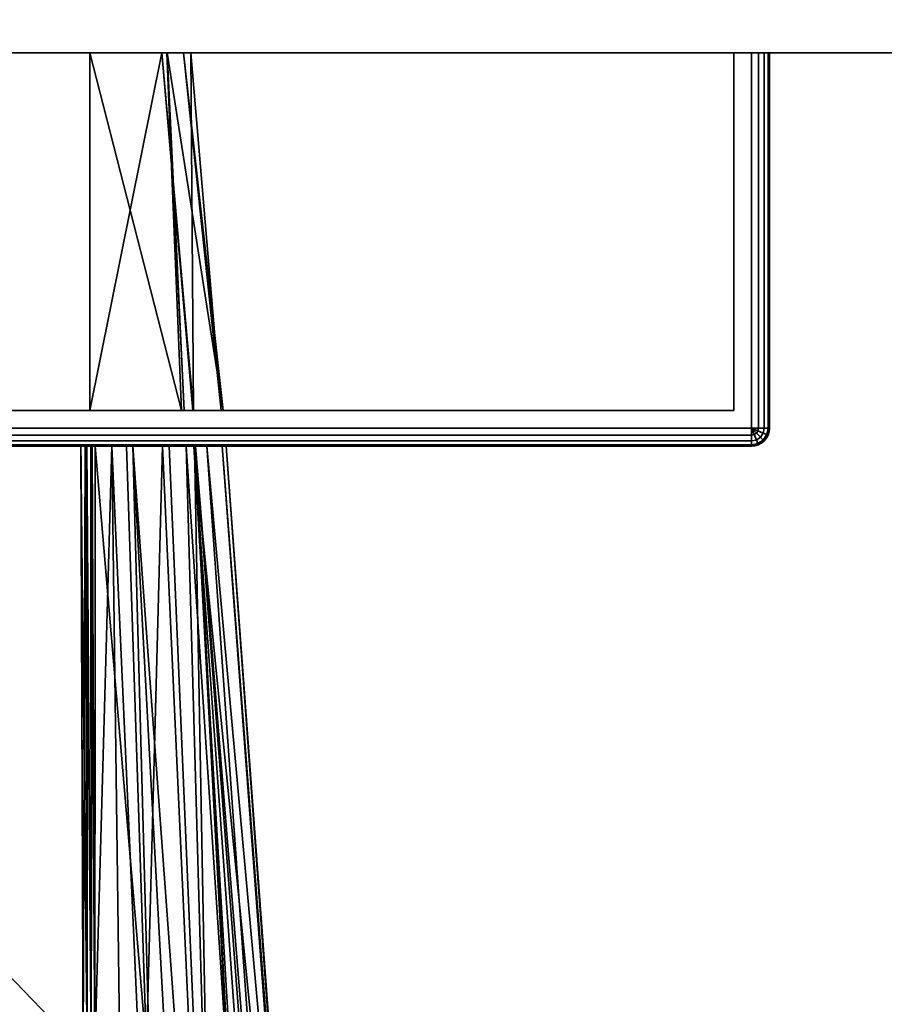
# Model space of a CAD drawing. Header units: millimetres. Extents: x -322 to 8072, y -96 to 57.
# Tile 43 of 256: x 1201 to 1225, y -66 to -38. Entities that reach past the tile are written whole.
import ezdxf

# ---------------------------------------------------------------- set-up
doc = ezdxf.new("R2010")
doc.units = ezdxf.units.MM
doc.layers.add('151', color=7, linetype='Continuous', true_color=0xffffff)

# ---------------------------------------------------------------- blocks, each defined once
blk = doc.blocks.new('UG_SURFACE_012')
at = {"layer": '151', "color": 252, "linetype": 'Continuous', "lineweight": 35}
for points in [[(1128, -26, 2030), (1128, -39.3, 2030), (1872, -39.3, 2030), (1872, -26, 2030)], [(1128, -37.3), (1872, -37.3), (1872, -39.3, 2), (1128, -39.3, 2)], [(1128, -39.3, 2030), (1128, -39.3, 2), (1258, -39.3, 445), (1258, -39.3, 1900)], [(1500, -39.3, 445), (1258, -39.3, 445), (1128, -39.3, 2), (1872, -39.3, 2)], [(1258, -39.3, 1900), (1742, -39.3, 1900), (1872, -39.3, 2030), (1128, -39.3, 2030)]]:
    blk.add_3dface(points, dxfattribs=at)
blk = doc.blocks.new('UG_SURFACE_027')
at = {"layer": '151', "color": 251, "linetype": 'Continuous', "lineweight": 35}
for points in [[(1170.538, -39.3, 999.809), (1170.538, -49.8, 999.809), (1170.5, -49.8, 1000), (1170.5, -39.3, 1000)], [(1170.5, -49.8, 1050), (1170.5, -39.3, 1050), (1170.5, -39.3, 1000), (1170.5, -49.8, 1000)], [(1170.5, -39.3, 1050), (1170.5, -49.8, 1050), (1170.538, -49.8, 1050.191), (1170.538, -39.3, 1050.191)], [(1171.5, -39.3, 1000.5), (1170.646, -39.3, 999.646), (1170.538, -39.3, 999.809), (1170.5, -39.3, 1000)], [(1170.5, -39.3, 1000), (1170.5, -39.3, 1050), (1171.5, -39.3, 1049.5), (1171.5, -39.3, 1000.5)], [(1170.5, -39.3, 1050), (1170.538, -39.3, 1050.191), (1170.646, -39.3, 1050.354), (1171.5, -39.3, 1049.5)], [(1170.646, -39.3, 999.646), (1170.646, -49.8, 999.646), (1170.538, -49.8, 999.809), (1170.538, -39.3, 999.809)], [(1170.538, -39.3, 1050.191), (1170.538, -49.8, 1050.191), (1170.646, -49.8, 1050.354), (1170.646, -39.3, 1050.354)], [(1170.809, -39.3, 999.538), (1170.809, -49.8, 999.538), (1170.646, -49.8, 999.646), (1170.646, -39.3, 999.646)], [(1170.646, -39.3, 1050.354), (1170.646, -49.8, 1050.354), (1170.809, -49.8, 1050.462), (1170.809, -39.3, 1050.462)], [(1171, -39.3, 999.5), (1170.809, -39.3, 999.538), (1170.646, -39.3, 999.646), (1171.5, -39.3, 1000.5)], [(1171.5, -39.3, 1049.5), (1170.646, -39.3, 1050.354), (1170.809, -39.3, 1050.462), (1171, -39.3, 1050.5)], [(1171, -39.3, 999.5), (1171, -49.8, 999.5), (1170.809, -49.8, 999.538), (1170.809, -39.3, 999.538)], [(1170.809, -39.3, 1050.462), (1170.809, -49.8, 1050.462), (1171, -49.8, 1050.5), (1171, -39.3, 1050.5)], [(1221, -39.3, 999.5), (1221, -49.8, 999.5), (1171, -49.8, 999.5), (1171, -39.3, 999.5)], [(1221, -49.8, 1050.5), (1221, -39.3, 1050.5), (1171, -39.3, 1050.5), (1171, -49.8, 1050.5)], [(1171.5, -39.3, 1000.5), (1220.5, -39.3, 1000.5), (1221, -39.3, 999.5), (1171, -39.3, 999.5)], [(1220.5, -39.3, 1049.5), (1171.5, -39.3, 1049.5), (1171, -39.3, 1050.5), (1221, -39.3, 1050.5)], [(1171.5, -39.3, 1049.5), (1171.5, -49.3, 1049.5), (1171.5, -49.3, 1000.5), (1171.5, -39.3, 1000.5)], [(1220.5, -39.3, 1049.5), (1220.5, -49.3, 1049.5), (1171.5, -49.3, 1049.5), (1171.5, -39.3, 1049.5)], [(1171.5, -39.3, 1000.5), (1171.5, -49.3, 1000.5), (1220.5, -49.3, 1000.5), (1220.5, -39.3, 1000.5)], [(1220.5, -39.3, 1049.5), (1221.354, -39.3, 1050.354), (1221.462, -39.3, 1050.191), (1221.5, -39.3, 1050)], [(1221.5, -39.3, 1050), (1221.5, -39.3, 1000), (1220.5, -39.3, 1000.5), (1220.5, -39.3, 1049.5)], [(1220.5, -39.3, 1000.5), (1221.354, -39.3, 999.646), (1221.191, -39.3, 999.538), (1221, -39.3, 999.5)], [(1221, -39.3, 1050.5), (1221.191, -39.3, 1050.462), (1221.354, -39.3, 1050.354), (1220.5, -39.3, 1049.5)], [(1221.5, -39.3, 1000), (1221.462, -39.3, 999.809), (1221.354, -39.3, 999.646), (1220.5, -39.3, 1000.5)], [(1220.5, -39.3, 1000.5), (1220.5, -49.3, 1000.5), (1220.5, -49.3, 1049.5), (1220.5, -39.3, 1049.5)], [(1221.191, -39.3, 999.538), (1221.191, -49.8, 999.538), (1221, -49.8, 999.5), (1221, -39.3, 999.5)], [(1221, -39.3, 1050.5), (1221, -49.8, 1050.5), (1221.191, -49.8, 1050.462), (1221.191, -39.3, 1050.462)], [(1221.354, -39.3, 999.646), (1221.354, -49.8, 999.646), (1221.191, -49.8, 999.538), (1221.191, -39.3, 999.538)], [(1221.191, -39.3, 1050.462), (1221.191, -49.8, 1050.462), (1221.354, -49.8, 1050.354), (1221.354, -39.3, 1050.354)], [(1221.462, -39.3, 999.809), (1221.462, -49.8, 999.809), (1221.354, -49.8, 999.646), (1221.354, -39.3, 999.646)], [(1221.354, -39.3, 1050.354), (1221.354, -49.8, 1050.354), (1221.462, -49.8, 1050.191), (1221.462, -39.3, 1050.191)], [(1221.5, -39.3, 1000), (1221.5, -49.8, 1000), (1221.462, -49.8, 999.809), (1221.462, -39.3, 999.809)], [(1221.462, -39.3, 1050.191), (1221.462, -49.8, 1050.191), (1221.5, -49.8, 1050), (1221.5, -39.3, 1050)], [(1221.5, -39.3, 1050), (1221.5, -49.8, 1050), (1221.5, -49.8, 1000), (1221.5, -39.3, 1000)], [(1171.5, -49.3, 1000.5), (1171.5, -49.3, 1049.5), (1192, -49.3, 1032), (1192, -49.3, 1018)], [(1220.5, -49.3, 1000.5), (1171.5, -49.3, 1000.5), (1196, -49.3, 1014), (1197.531, -49.3, 1014.305)], [(1171.5, -49.3, 1000.5), (1193.172, -49.3, 1015.172), (1194.469, -49.3, 1014.305)], [(1171.5, -49.3, 1049.5), (1192.304, -49.3, 1033.531), (1192, -49.3, 1032)], [(1194.469, -49.3, 1014.305), (1196, -49.3, 1014), (1171.5, -49.3, 1000.5)], [(1192, -49.3, 1018), (1192.304, -49.3, 1016.469), (1171.5, -49.3, 1000.5)], [(1171.5, -49.3, 1049.5), (1193.172, -49.3, 1034.828), (1192.304, -49.3, 1033.531)], [(1192.304, -49.3, 1016.469), (1193.172, -49.3, 1015.172), (1171.5, -49.3, 1000.5)], [(1171.5, -49.3, 1049.5), (1196, -49.3, 1036), (1194.469, -49.3, 1035.696)], [(1194.469, -49.3, 1035.696), (1193.172, -49.3, 1034.828), (1171.5, -49.3, 1049.5)], [(1197.531, -49.3, 1035.696), (1196, -49.3, 1036), (1171.5, -49.3, 1049.5), (1220.5, -49.3, 1049.5)], [(1192, -49.3, 1018), (1192, -50.3, 1018), (1192.304, -50.3, 1016.469), (1192.304, -49.3, 1016.469)], [(1192.304, -49.3, 1033.531), (1192.304, -50.3, 1033.531), (1192, -50.3, 1032), (1192, -49.3, 1032)], [(1192, -49.3, 1032), (1192, -50.3, 1032), (1192, -50.3, 1018), (1192, -49.3, 1018)], [(1192.304, -49.3, 1016.469), (1192.304, -50.3, 1016.469), (1193.172, -50.3, 1015.172), (1193.172, -49.3, 1015.172)], [(1193.172, -49.3, 1034.828), (1193.172, -50.3, 1034.828), (1192.304, -50.3, 1033.531), (1192.304, -49.3, 1033.531)], [(1193.172, -49.3, 1015.172), (1193.172, -50.3, 1015.172), (1194.469, -50.3, 1014.305), (1194.469, -49.3, 1014.305)], [(1194.469, -49.3, 1035.696), (1194.469, -50.3, 1035.696), (1193.172, -50.3, 1034.828), (1193.172, -49.3, 1034.828)], [(1194.469, -49.3, 1014.305), (1194.469, -50.3, 1014.305), (1196, -50.3, 1014), (1196, -49.3, 1014)], [(1196, -49.3, 1036), (1196, -50.3, 1036), (1194.469, -50.3, 1035.696), (1194.469, -49.3, 1035.696)], [(1196, -49.3, 1014), (1196, -50.3, 1014), (1197.531, -50.3, 1014.305), (1197.531, -49.3, 1014.305)], [(1197.531, -49.3, 1035.696), (1197.531, -50.3, 1035.696), (1196, -50.3, 1036), (1196, -49.3, 1036)], [(1220.5, -49.3, 1049.5), (1198.828, -49.3, 1034.828), (1197.531, -49.3, 1035.696)], [(1197.531, -49.3, 1014.305), (1198.828, -49.3, 1015.172), (1220.5, -49.3, 1000.5)], [(1197.531, -49.3, 1014.305), (1197.531, -50.3, 1014.305), (1198.828, -50.3, 1015.172), (1198.828, -49.3, 1015.172)], [(1198.828, -49.3, 1034.828), (1198.828, -50.3, 1034.828), (1197.531, -50.3, 1035.696), (1197.531, -49.3, 1035.696)], [(1220.5, -49.3, 1000.5), (1198.828, -49.3, 1015.172), (1199.695, -49.3, 1016.469)], [(1199.695, -49.3, 1033.531), (1198.828, -49.3, 1034.828), (1220.5, -49.3, 1049.5)], [(1198.828, -49.3, 1015.172), (1198.828, -50.3, 1015.172), (1199.695, -50.3, 1016.469), (1199.695, -49.3, 1016.469)], [(1199.695, -49.3, 1033.531), (1199.695, -50.3, 1033.531), (1198.828, -50.3, 1034.828), (1198.828, -49.3, 1034.828)], [(1220.5, -49.3, 1000.5), (1199.695, -49.3, 1016.469), (1200, -49.3, 1018)], [(1200, -49.3, 1032), (1199.695, -49.3, 1033.531), (1220.5, -49.3, 1049.5)], [(1199.695, -49.3, 1016.469), (1199.695, -50.3, 1016.469), (1200, -50.3, 1018), (1200, -49.3, 1018)], [(1200, -49.3, 1032), (1200, -50.3, 1032), (1199.695, -50.3, 1033.531), (1199.695, -49.3, 1033.531)], [(1220.5, -49.3, 1049.5), (1220.5, -49.3, 1000.5), (1200, -49.3, 1018), (1200, -49.3, 1032)], [(1200, -49.3, 1018), (1200, -50.3, 1018), (1200, -50.3, 1032), (1200, -49.3, 1032)], [(1170.538, -49.991, 1000), (1170.5, -49.8, 1000), (1170.538, -49.8, 999.809), (1170.573, -49.977, 999.809)], [(1170.538, -49.991, 1000), (1170.538, -49.991, 1050), (1170.5, -49.8, 1050), (1170.5, -49.8, 1000)], [(1170.573, -49.977, 1050.191), (1170.538, -49.8, 1050.191), (1170.5, -49.8, 1050), (1170.538, -49.991, 1050)], [(1170.573, -49.977, 999.809), (1170.538, -49.8, 999.809), (1170.646, -49.8, 999.646), (1170.673, -49.935, 999.646)], [(1170.673, -49.935, 1050.354), (1170.646, -49.8, 1050.354), (1170.538, -49.8, 1050.191), (1170.573, -49.977, 1050.191)], [(1170.673, -49.935, 999.646), (1170.646, -49.8, 999.646), (1170.809, -49.8, 999.538), (1170.823, -49.873, 999.538)], [(1170.823, -49.873, 1050.462), (1170.809, -49.8, 1050.462), (1170.646, -49.8, 1050.354), (1170.673, -49.935, 1050.354)], [(1170.823, -49.873, 999.538), (1170.809, -49.8, 999.538), (1171, -49.8, 999.5)], [(1171, -49.8, 1050.5), (1170.809, -49.8, 1050.462), (1170.823, -49.873, 1050.462)], [(1170.865, -49.935, 999.538), (1170.823, -49.873, 999.538), (1171, -49.8, 999.5)], [(1171, -49.8, 1050.5), (1170.823, -49.873, 1050.462), (1170.865, -49.935, 1050.462)], [(1170.927, -49.977, 999.538), (1170.865, -49.935, 999.538), (1171, -49.8, 999.5)], [(1171, -49.8, 1050.5), (1170.865, -49.935, 1050.462), (1170.927, -49.977, 1050.462)], [(1171, -49.991, 999.538), (1170.927, -49.977, 999.538), (1171, -49.8, 999.5)], [(1171, -49.8, 1050.5), (1170.927, -49.977, 1050.462), (1171, -49.991, 1050.462)], [(1221, -49.991, 999.538), (1171, -49.991, 999.538), (1171, -49.8, 999.5), (1221, -49.8, 999.5)], [(1171, -49.991, 1050.462), (1221, -49.991, 1050.462), (1221, -49.8, 1050.5), (1171, -49.8, 1050.5)], [(1221.191, -49.8, 999.538), (1221.177, -49.873, 999.538), (1221, -49.8, 999.5)], [(1221.177, -49.873, 999.538), (1221.135, -49.935, 999.538), (1221, -49.8, 999.5)], [(1221.135, -49.935, 999.538), (1221.073, -49.977, 999.538), (1221, -49.8, 999.5)], [(1221.073, -49.977, 999.538), (1221, -49.991, 999.538), (1221, -49.8, 999.5)], [(1221, -49.8, 1050.5), (1221.177, -49.873, 1050.462), (1221.191, -49.8, 1050.462)], [(1221, -49.8, 1050.5), (1221.135, -49.935, 1050.462), (1221.177, -49.873, 1050.462)], [(1221, -49.8, 1050.5), (1221.073, -49.977, 1050.462), (1221.135, -49.935, 1050.462)], [(1221, -49.8, 1050.5), (1221, -49.991, 1050.462), (1221.073, -49.977, 1050.462)], [(1221.354, -49.8, 999.646), (1221.327, -49.935, 999.646), (1221.177, -49.873, 999.538), (1221.191, -49.8, 999.538)], [(1221.191, -49.8, 1050.462), (1221.177, -49.873, 1050.462), (1221.327, -49.935, 1050.354), (1221.354, -49.8, 1050.354)], [(1221.462, -49.8, 999.809), (1221.427, -49.977, 999.809), (1221.327, -49.935, 999.646), (1221.354, -49.8, 999.646)], [(1221.354, -49.8, 1050.354), (1221.327, -49.935, 1050.354), (1221.427, -49.977, 1050.191), (1221.462, -49.8, 1050.191)], [(1221.5, -49.8, 1000), (1221.462, -49.991, 1000), (1221.427, -49.977, 999.809), (1221.462, -49.8, 999.809)], [(1221.462, -49.8, 1050.191), (1221.427, -49.977, 1050.191), (1221.462, -49.991, 1050), (1221.5, -49.8, 1050)], [(1221.462, -49.991, 1050), (1221.462, -49.991, 1000), (1221.5, -49.8, 1000), (1221.5, -49.8, 1050)], [(1170.646, -50.154, 1000), (1170.538, -49.991, 1000), (1170.573, -49.977, 999.809), (1170.673, -50.127, 999.809)], [(1170.673, -50.127, 1050.191), (1170.573, -49.977, 1050.191), (1170.538, -49.991, 1050), (1170.646, -50.154, 1050)], [(1170.646, -50.154, 1000), (1170.646, -50.154, 1050), (1170.538, -49.991, 1050), (1170.538, -49.991, 1000)], [(1170.673, -50.127, 999.809), (1170.573, -49.977, 999.809), (1170.673, -49.935, 999.646), (1170.75, -50.05, 999.646)], [(1170.75, -50.05, 1050.354), (1170.673, -49.935, 1050.354), (1170.573, -49.977, 1050.191), (1170.673, -50.127, 1050.191)], [(1170.75, -50.05, 999.646), (1170.673, -49.935, 999.646), (1170.823, -49.873, 999.538), (1170.865, -49.935, 999.538)], [(1170.865, -49.935, 1050.462), (1170.823, -49.873, 1050.462), (1170.673, -49.935, 1050.354), (1170.75, -50.05, 1050.354)], [(1170.823, -50.227, 999.809), (1170.673, -50.127, 999.809), (1170.75, -50.05, 999.646), (1170.865, -50.127, 999.646)], [(1170.865, -50.127, 1050.354), (1170.75, -50.05, 1050.354), (1170.673, -50.127, 1050.191), (1170.823, -50.227, 1050.191)], [(1170.865, -50.127, 999.646), (1170.75, -50.05, 999.646), (1170.865, -49.935, 999.538), (1170.927, -49.977, 999.538)], [(1170.927, -49.977, 1050.462), (1170.865, -49.935, 1050.462), (1170.75, -50.05, 1050.354), (1170.865, -50.127, 1050.354)], [(1171, -50.154, 999.646), (1170.865, -50.127, 999.646), (1170.927, -49.977, 999.538), (1171, -49.991, 999.538)], [(1171, -49.991, 1050.462), (1170.927, -49.977, 1050.462), (1170.865, -50.127, 1050.354), (1171, -50.154, 1050.354)], [(1221, -50.154, 999.646), (1171, -50.154, 999.646), (1171, -49.991, 999.538), (1221, -49.991, 999.538)], [(1171, -50.154, 1050.354), (1221, -50.154, 1050.354), (1221, -49.991, 1050.462), (1171, -49.991, 1050.462)], [(1221.135, -50.127, 999.646), (1221, -50.154, 999.646), (1221, -49.991, 999.538), (1221.073, -49.977, 999.538)], [(1221.073, -49.977, 1050.462), (1221, -49.991, 1050.462), (1221, -50.154, 1050.354), (1221.135, -50.127, 1050.354)], [(1221.25, -50.05, 999.646), (1221.135, -50.127, 999.646), (1221.073, -49.977, 999.538), (1221.135, -49.935, 999.538)], [(1221.135, -49.935, 1050.462), (1221.073, -49.977, 1050.462), (1221.135, -50.127, 1050.354), (1221.25, -50.05, 1050.354)], [(1221.327, -49.935, 999.646), (1221.25, -50.05, 999.646), (1221.135, -49.935, 999.538), (1221.177, -49.873, 999.538)], [(1221.177, -49.873, 1050.462), (1221.135, -49.935, 1050.462), (1221.25, -50.05, 1050.354), (1221.327, -49.935, 1050.354)], [(1221.327, -50.127, 999.809), (1221.177, -50.227, 999.809), (1221.135, -50.127, 999.646), (1221.25, -50.05, 999.646)], [(1221.25, -50.05, 1050.354), (1221.135, -50.127, 1050.354), (1221.177, -50.227, 1050.191), (1221.327, -50.127, 1050.191)], [(1221.427, -49.977, 999.809), (1221.327, -50.127, 999.809), (1221.25, -50.05, 999.646), (1221.327, -49.935, 999.646)], [(1221.327, -49.935, 1050.354), (1221.25, -50.05, 1050.354), (1221.327, -50.127, 1050.191), (1221.427, -49.977, 1050.191)], [(1221.462, -49.991, 1000), (1221.354, -50.154, 1000), (1221.327, -50.127, 999.809), (1221.427, -49.977, 999.809)], [(1221.427, -49.977, 1050.191), (1221.327, -50.127, 1050.191), (1221.354, -50.154, 1050), (1221.462, -49.991, 1050)], [(1221.354, -50.154, 1050), (1221.354, -50.154, 1000), (1221.462, -49.991, 1000), (1221.462, -49.991, 1050)], [(1170.809, -50.262, 1000), (1170.646, -50.154, 1000), (1170.673, -50.127, 999.809), (1170.823, -50.227, 999.809)], [(1170.823, -50.227, 1050.191), (1170.673, -50.127, 1050.191), (1170.646, -50.154, 1050), (1170.809, -50.262, 1050)], [(1170.809, -50.262, 1000), (1170.809, -50.262, 1050), (1170.646, -50.154, 1050), (1170.646, -50.154, 1000)], [(1171, -50.3, 1000), (1170.809, -50.262, 1000), (1170.823, -50.227, 999.809), (1171, -50.262, 999.809)], [(1171, -50.262, 1050.191), (1170.823, -50.227, 1050.191), (1170.809, -50.262, 1050), (1171, -50.3, 1050)], [(1171, -50.3, 1000), (1171, -50.3, 1050), (1170.809, -50.262, 1050), (1170.809, -50.262, 1000)], [(1171, -50.262, 999.809), (1170.823, -50.227, 999.809), (1170.865, -50.127, 999.646), (1171, -50.154, 999.646)], [(1171, -50.154, 1050.354), (1170.865, -50.127, 1050.354), (1170.823, -50.227, 1050.191), (1171, -50.262, 1050.191)], [(1221, -50.262, 999.809), (1171, -50.262, 999.809), (1171, -50.154, 999.646), (1221, -50.154, 999.646)], [(1171, -50.262, 1050.191), (1221, -50.262, 1050.191), (1221, -50.154, 1050.354), (1171, -50.154, 1050.354)], [(1221, -50.3, 1000), (1171, -50.3, 1000), (1171, -50.262, 999.809), (1221, -50.262, 999.809)], [(1171, -50.3, 1050), (1221, -50.3, 1050), (1221, -50.262, 1050.191), (1171, -50.262, 1050.191)], [(1171, -50.3, 1050), (1171, -50.3, 1000), (1192, -50.3, 1018), (1192, -50.3, 1032)], [(1221, -50.3, 1050), (1171, -50.3, 1050), (1196, -50.3, 1036), (1197.531, -50.3, 1035.696)], [(1171, -50.3, 1050), (1193.172, -50.3, 1034.828), (1194.469, -50.3, 1035.696)], [(1171, -50.3, 1000), (1192.304, -50.3, 1016.469), (1192, -50.3, 1018)], [(1194.469, -50.3, 1035.696), (1196, -50.3, 1036), (1171, -50.3, 1050)], [(1192, -50.3, 1032), (1192.304, -50.3, 1033.531), (1171, -50.3, 1050)], [(1171, -50.3, 1000), (1193.172, -50.3, 1015.172), (1192.304, -50.3, 1016.469)], [(1192.304, -50.3, 1033.531), (1193.172, -50.3, 1034.828), (1171, -50.3, 1050)], [(1171, -50.3, 1000), (1221, -50.3, 1000), (1196, -50.3, 1014), (1194.469, -50.3, 1014.305)], [(1194.469, -50.3, 1014.305), (1193.172, -50.3, 1015.172), (1171, -50.3, 1000)], [(1197.531, -50.3, 1014.305), (1196, -50.3, 1014), (1221, -50.3, 1000)], [(1221, -50.3, 1000), (1198.828, -50.3, 1015.172), (1197.531, -50.3, 1014.305)], [(1197.531, -50.3, 1035.696), (1198.828, -50.3, 1034.828), (1221, -50.3, 1050)], [(1221, -50.3, 1050), (1198.828, -50.3, 1034.828), (1199.695, -50.3, 1033.531)], [(1199.695, -50.3, 1016.469), (1198.828, -50.3, 1015.172), (1221, -50.3, 1000)], [(1221, -50.3, 1050), (1199.695, -50.3, 1033.531), (1200, -50.3, 1032)], [(1200, -50.3, 1018), (1199.695, -50.3, 1016.469), (1221, -50.3, 1000)], [(1221, -50.3, 1000), (1221, -50.3, 1050), (1200, -50.3, 1032), (1200, -50.3, 1018)], [(1221.177, -50.227, 999.809), (1221, -50.262, 999.809), (1221, -50.154, 999.646), (1221.135, -50.127, 999.646)], [(1221.135, -50.127, 1050.354), (1221, -50.154, 1050.354), (1221, -50.262, 1050.191), (1221.177, -50.227, 1050.191)], [(1221.191, -50.262, 1000), (1221, -50.3, 1000), (1221, -50.262, 999.809), (1221.177, -50.227, 999.809)], [(1221.177, -50.227, 1050.191), (1221, -50.262, 1050.191), (1221, -50.3, 1050), (1221.191, -50.262, 1050)], [(1221, -50.3, 1050), (1221, -50.3, 1000), (1221.191, -50.262, 1000), (1221.191, -50.262, 1050)], [(1221.354, -50.154, 1000), (1221.191, -50.262, 1000), (1221.177, -50.227, 999.809), (1221.327, -50.127, 999.809)], [(1221.327, -50.127, 1050.191), (1221.177, -50.227, 1050.191), (1221.191, -50.262, 1050), (1221.354, -50.154, 1050)], [(1221.191, -50.262, 1050), (1221.191, -50.262, 1000), (1221.354, -50.154, 1000), (1221.354, -50.154, 1050)]]:
    blk.add_3dface(points, dxfattribs=at)
blk = doc.blocks.new('UG_SURFACE_028')
at = {"layer": '151', "color": 251, "linetype": 'Continuous', "lineweight": 35}
for points in [[(1171, -39.3, 1129.5), (1171, -49.8, 1129.5), (1221, -49.8, 1129.5), (1221, -39.3, 1129.5)], [(1221, -39.3, 1078.5), (1221, -49.8, 1078.5), (1171, -49.8, 1078.5), (1171, -39.3, 1078.5)], [(1171.5, -39.3, 1079.5), (1220.5, -39.3, 1079.5), (1221, -39.3, 1078.5), (1171, -39.3, 1078.5)], [(1220.5, -39.3, 1128.5), (1171.5, -39.3, 1128.5), (1171, -39.3, 1129.5), (1221, -39.3, 1129.5)], [(1220.5, -39.3, 1128.5), (1220.5, -49.3, 1128.5), (1171.5, -49.3, 1128.5), (1171.5, -39.3, 1128.5)], [(1171.5, -39.3, 1079.5), (1171.5, -49.3, 1079.5), (1220.5, -49.3, 1079.5), (1220.5, -39.3, 1079.5)], [(1185.5, -49.3, 1115), (1202.5, -49.3, 1115), (1202.5, -39.3, 1115), (1185.5, -39.3, 1115)], [(1185.5, -39.3, 1093), (1205.12, -39.3, 1104.029), (1204.663, -39.3, 1098.1)], [(1185.5, -39.3, 1093), (1204.513, -39.3, 1109.114), (1205.328, -39.3, 1106.728), (1205.12, -39.3, 1104.029)], [(1185.5, -39.3, 1093), (1185.5, -39.3, 1115), (1202.5, -39.3, 1115), (1204.513, -39.3, 1109.114)], [(1204.663, -39.3, 1098.1), (1204.656, -39.3, 1098.013), (1202.5, -39.3, 1093), (1185.5, -39.3, 1093)], [(1202.5, -49.3, 1093), (1185.5, -49.3, 1093), (1185.5, -39.3, 1093), (1202.5, -39.3, 1093)], [(1204.513, -39.3, 1109.114), (1202.5, -39.3, 1115), (1202.5, -49.3, 1115)], [(1202.5, -49.3, 1115), (1205.382, -49.3, 1109.506), (1204.513, -39.3, 1109.114)], [(1202.5, -39.3, 1093), (1204.656, -39.3, 1098.013), (1205.066, -49.3, 1097.592)], [(1205.066, -49.3, 1097.592), (1202.5, -49.3, 1093), (1202.5, -39.3, 1093)], [(1205.328, -39.3, 1106.728), (1204.513, -39.3, 1109.114), (1205.4, -49.3, 1109.376)], [(1205.382, -49.3, 1109.506), (1205.4, -49.3, 1109.376), (1204.513, -39.3, 1109.114)], [(1204.656, -39.3, 1098.013), (1205.138, -49.3, 1097.957), (1205.066, -49.3, 1097.592)], [(1204.656, -39.3, 1098.013), (1204.663, -39.3, 1098.1), (1205.138, -49.3, 1097.957)], [(1204.663, -39.3, 1098.1), (1205.12, -39.3, 1104.029), (1206.235, -49.3, 1103.545)], [(1206.235, -49.3, 1103.545), (1205.138, -49.3, 1097.957), (1204.663, -39.3, 1098.1)], [(1206.171, -49.3, 1103.99), (1205.12, -39.3, 1104.029), (1205.328, -39.3, 1106.728)], [(1205.12, -39.3, 1104.029), (1206.171, -49.3, 1103.99), (1206.235, -49.3, 1103.545)], [(1205.328, -39.3, 1106.728), (1205.4, -49.3, 1109.376), (1206.171, -49.3, 1103.99)], [(1220.5, -39.3, 1079.5), (1220.5, -39.3, 1128.5), (1221.5, -39.3, 1129), (1221.5, -39.3, 1079)], [(1220.5, -39.3, 1128.5), (1221.354, -39.3, 1129.354), (1221.462, -39.3, 1129.191), (1221.5, -39.3, 1129)], [(1220.5, -39.3, 1079.5), (1221.354, -39.3, 1078.646), (1221.191, -39.3, 1078.538), (1221, -39.3, 1078.5)], [(1221, -39.3, 1129.5), (1221.191, -39.3, 1129.462), (1221.354, -39.3, 1129.354), (1220.5, -39.3, 1128.5)], [(1221.5, -39.3, 1079), (1221.462, -39.3, 1078.809), (1221.354, -39.3, 1078.646), (1220.5, -39.3, 1079.5)], [(1220.5, -39.3, 1079.5), (1220.5, -49.3, 1079.5), (1220.5, -49.3, 1128.5), (1220.5, -39.3, 1128.5)], [(1221, -39.3, 1129.5), (1221, -49.8, 1129.5), (1221.191, -49.8, 1129.462), (1221.191, -39.3, 1129.462)], [(1221.191, -39.3, 1078.538), (1221.191, -49.8, 1078.538), (1221, -49.8, 1078.5), (1221, -39.3, 1078.5)], [(1221.191, -39.3, 1129.462), (1221.191, -49.8, 1129.462), (1221.354, -49.8, 1129.354), (1221.354, -39.3, 1129.354)], [(1221.354, -39.3, 1078.646), (1221.354, -49.8, 1078.646), (1221.191, -49.8, 1078.538), (1221.191, -39.3, 1078.538)], [(1221.354, -39.3, 1129.354), (1221.354, -49.8, 1129.354), (1221.462, -49.8, 1129.191), (1221.462, -39.3, 1129.191)], [(1221.462, -39.3, 1078.809), (1221.462, -49.8, 1078.809), (1221.354, -49.8, 1078.646), (1221.354, -39.3, 1078.646)], [(1221.462, -39.3, 1129.191), (1221.462, -49.8, 1129.191), (1221.5, -49.8, 1129), (1221.5, -39.3, 1129)], [(1221.5, -39.3, 1079), (1221.5, -49.8, 1079), (1221.462, -49.8, 1078.809), (1221.462, -39.3, 1078.809)], [(1221.5, -49.8, 1079), (1221.5, -39.3, 1079), (1221.5, -39.3, 1129), (1221.5, -49.8, 1129)], [(1220.5, -49.3, 1079.5), (1171.5, -49.3, 1079.5), (1185.5, -49.3, 1093), (1202.5, -49.3, 1093)], [(1171.5, -49.3, 1128.5), (1220.5, -49.3, 1128.5), (1202.5, -49.3, 1115), (1185.5, -49.3, 1115)], [(1220.5, -49.3, 1079.5), (1202.5, -49.3, 1093), (1205.066, -49.3, 1097.592)], [(1205.382, -49.3, 1109.506), (1202.5, -49.3, 1115), (1220.5, -49.3, 1128.5)], [(1220.5, -49.3, 1079.5), (1205.066, -49.3, 1097.592), (1205.138, -49.3, 1097.957)], [(1205.138, -49.3, 1097.957), (1206.235, -49.3, 1103.545), (1220.5, -49.3, 1079.5)], [(1205.4, -49.3, 1109.376), (1205.382, -49.3, 1109.506), (1220.5, -49.3, 1128.5)], [(1206.171, -49.3, 1103.99), (1205.4, -49.3, 1109.376), (1220.5, -49.3, 1128.5)], [(1220.5, -49.3, 1128.5), (1220.5, -49.3, 1079.5), (1206.235, -49.3, 1103.545), (1206.171, -49.3, 1103.99)], [(1171, -49.991, 1129.462), (1221, -49.991, 1129.462), (1221, -49.8, 1129.5), (1171, -49.8, 1129.5)], [(1221, -49.991, 1078.538), (1171, -49.991, 1078.538), (1171, -49.8, 1078.5), (1221, -49.8, 1078.5)], [(1221, -49.8, 1129.5), (1221.177, -49.873, 1129.462), (1221.191, -49.8, 1129.462)], [(1221, -49.8, 1129.5), (1221.135, -49.935, 1129.462), (1221.177, -49.873, 1129.462)], [(1221, -49.8, 1129.5), (1221.073, -49.977, 1129.462), (1221.135, -49.935, 1129.462)], [(1221, -49.8, 1129.5), (1221, -49.991, 1129.462), (1221.073, -49.977, 1129.462)], [(1221.191, -49.8, 1078.538), (1221.177, -49.873, 1078.538), (1221, -49.8, 1078.5)], [(1221.177, -49.873, 1078.538), (1221.135, -49.935, 1078.538), (1221, -49.8, 1078.5)], [(1221.135, -49.935, 1078.538), (1221.073, -49.977, 1078.538), (1221, -49.8, 1078.5)], [(1221.073, -49.977, 1078.538), (1221, -49.991, 1078.538), (1221, -49.8, 1078.5)], [(1221.191, -49.8, 1129.462), (1221.177, -49.873, 1129.462), (1221.327, -49.935, 1129.354), (1221.354, -49.8, 1129.354)], [(1221.354, -49.8, 1078.646), (1221.327, -49.935, 1078.646), (1221.177, -49.873, 1078.538), (1221.191, -49.8, 1078.538)], [(1221.354, -49.8, 1129.354), (1221.327, -49.935, 1129.354), (1221.427, -49.977, 1129.191), (1221.462, -49.8, 1129.191)], [(1221.462, -49.8, 1078.809), (1221.427, -49.977, 1078.809), (1221.327, -49.935, 1078.646), (1221.354, -49.8, 1078.646)], [(1221.462, -49.8, 1129.191), (1221.427, -49.977, 1129.191), (1221.462, -49.991, 1129), (1221.5, -49.8, 1129)], [(1221.5, -49.8, 1079), (1221.462, -49.991, 1079), (1221.427, -49.977, 1078.809), (1221.462, -49.8, 1078.809)], [(1221.462, -49.991, 1129), (1221.462, -49.991, 1079), (1221.5, -49.8, 1079), (1221.5, -49.8, 1129)], [(1171, -50.154, 1129.354), (1221, -50.154, 1129.354), (1221, -49.991, 1129.462), (1171, -49.991, 1129.462)], [(1221, -50.154, 1078.646), (1171, -50.154, 1078.646), (1171, -49.991, 1078.538), (1221, -49.991, 1078.538)], [(1221.073, -49.977, 1129.462), (1221, -49.991, 1129.462), (1221, -50.154, 1129.354), (1221.135, -50.127, 1129.354)], [(1221.135, -50.127, 1078.646), (1221, -50.154, 1078.646), (1221, -49.991, 1078.538), (1221.073, -49.977, 1078.538)], [(1221.135, -49.935, 1129.462), (1221.073, -49.977, 1129.462), (1221.135, -50.127, 1129.354), (1221.25, -50.05, 1129.354)], [(1221.25, -50.05, 1078.646), (1221.135, -50.127, 1078.646), (1221.073, -49.977, 1078.538), (1221.135, -49.935, 1078.538)], [(1221.177, -49.873, 1129.462), (1221.135, -49.935, 1129.462), (1221.25, -50.05, 1129.354), (1221.327, -49.935, 1129.354)], [(1221.327, -49.935, 1078.646), (1221.25, -50.05, 1078.646), (1221.135, -49.935, 1078.538), (1221.177, -49.873, 1078.538)], [(1221.25, -50.05, 1129.354), (1221.135, -50.127, 1129.354), (1221.177, -50.227, 1129.191), (1221.327, -50.127, 1129.191)], [(1221.327, -50.127, 1078.809), (1221.177, -50.227, 1078.809), (1221.135, -50.127, 1078.646), (1221.25, -50.05, 1078.646)], [(1221.327, -49.935, 1129.354), (1221.25, -50.05, 1129.354), (1221.327, -50.127, 1129.191), (1221.427, -49.977, 1129.191)], [(1221.427, -49.977, 1078.809), (1221.327, -50.127, 1078.809), (1221.25, -50.05, 1078.646), (1221.327, -49.935, 1078.646)], [(1221.427, -49.977, 1129.191), (1221.327, -50.127, 1129.191), (1221.354, -50.154, 1129), (1221.462, -49.991, 1129)], [(1221.462, -49.991, 1079), (1221.354, -50.154, 1079), (1221.327, -50.127, 1078.809), (1221.427, -49.977, 1078.809)], [(1221.354, -50.154, 1129), (1221.354, -50.154, 1079), (1221.462, -49.991, 1079), (1221.462, -49.991, 1129)], [(1171, -50.262, 1129.191), (1221, -50.262, 1129.191), (1221, -50.154, 1129.354), (1171, -50.154, 1129.354)], [(1221, -50.262, 1078.809), (1171, -50.262, 1078.809), (1171, -50.154, 1078.646), (1221, -50.154, 1078.646)], [(1171, -50.3, 1129), (1221, -50.3, 1129), (1221, -50.262, 1129.191), (1171, -50.262, 1129.191)], [(1221, -50.3, 1079), (1171, -50.3, 1079), (1171, -50.262, 1078.809), (1221, -50.262, 1078.809)], [(1221, -50.3, 1129), (1171, -50.3, 1129), (1186, -50.3, 1115), (1202.256, -50.3, 1115)], [(1171, -50.3, 1079), (1221, -50.3, 1079), (1202.256, -50.3, 1093), (1186, -50.3, 1093)], [(1186, -50.3, 1115), (1186, -92.446, 1115), (1202.364, -83.789, 1115), (1202.316, -67.253, 1115)], [(1202.316, -67.253, 1115), (1202.256, -50.3, 1115), (1186, -50.3, 1115)], [(1186, -50.3, 1093), (1202.256, -50.3, 1093), (1202.316, -67.253, 1093)], [(1202.316, -67.253, 1093), (1202.364, -83.789, 1093), (1186, -92.446, 1093), (1186, -50.3, 1093)], [(1202.256, -50.3, 1115), (1202.406, -50.3, 1114.974), (1202.421, -50.3, 1114.972), (1221, -50.3, 1129)], [(1202.375, -50.3, 1093.014), (1202.256, -50.3, 1093), (1221, -50.3, 1079)], [(1202.256, -50.3, 1115), (1202.316, -67.253, 1115), (1202.433, -67.253, 1114.986)], [(1202.433, -67.253, 1114.986), (1202.406, -50.3, 1114.974), (1202.256, -50.3, 1115)], [(1202.316, -67.253, 1093), (1202.256, -50.3, 1093), (1202.375, -50.3, 1093.014)], [(1202.375, -50.3, 1093.014), (1202.433, -67.253, 1093.014), (1202.316, -67.253, 1093)], [(1202.404, -50.3, 1093.027), (1202.375, -50.3, 1093.014), (1221, -50.3, 1079)], [(1202.375, -50.3, 1093.014), (1202.404, -50.3, 1093.027), (1202.433, -67.253, 1093.014)], [(1221, -50.3, 1079), (1202.529, -50.3, 1093.081), (1202.404, -50.3, 1093.027)], [(1202.404, -50.3, 1093.027), (1202.529, -50.3, 1093.081), (1202.545, -67.252, 1093.055)], [(1202.545, -67.252, 1093.055), (1202.433, -67.253, 1093.014), (1202.404, -50.3, 1093.027)], [(1202.421, -50.3, 1114.972), (1202.406, -50.3, 1114.974), (1202.433, -67.253, 1114.986)], [(1221, -50.3, 1129), (1202.421, -50.3, 1114.972), (1202.54, -50.3, 1114.906)], [(1202.421, -50.3, 1114.972), (1202.433, -67.253, 1114.986), (1202.545, -67.252, 1114.944)], [(1202.545, -67.252, 1114.944), (1202.54, -50.3, 1114.906), (1202.421, -50.3, 1114.972)], [(1202.541, -50.3, 1093.092), (1202.529, -50.3, 1093.081), (1221, -50.3, 1079)], [(1202.529, -50.3, 1093.081), (1202.541, -50.3, 1093.092), (1202.545, -67.252, 1093.055)], [(1202.54, -50.3, 1114.906), (1202.568, -50.3, 1114.89), (1221, -50.3, 1129)], [(1202.568, -50.3, 1114.89), (1202.54, -50.3, 1114.906), (1202.545, -67.252, 1114.944)], [(1221, -50.3, 1079), (1202.652, -50.3, 1093.195), (1202.541, -50.3, 1093.092)], [(1202.541, -50.3, 1093.092), (1202.652, -50.3, 1093.195), (1202.643, -67.252, 1093.122)], [(1202.643, -67.252, 1093.122), (1202.545, -67.252, 1093.055), (1202.541, -50.3, 1093.092)], [(1202.568, -50.3, 1114.89), (1202.545, -67.252, 1114.944), (1202.643, -67.145, 1114.878)], [(1202.568, -50.3, 1114.89), (1202.652, -50.3, 1114.805), (1221, -50.3, 1129)], [(1202.643, -67.145, 1114.878), (1202.652, -50.3, 1114.805), (1202.568, -50.3, 1114.89)], [(1203.115, -50.3, 1094.032), (1203.558, -83.701, 1093.844), (1202.643, -67.252, 1093.122)], [(1202.652, -50.3, 1114.805), (1202.643, -67.145, 1114.878), (1204.087, -67.145, 1113.426)], [(1202.643, -67.252, 1093.122), (1202.652, -50.3, 1093.195), (1203.115, -50.3, 1094.032)], [(1221, -50.3, 1129), (1202.652, -50.3, 1114.805), (1203.527, -50.3, 1113.145)], [(1203.115, -50.3, 1094.032), (1202.652, -50.3, 1093.195), (1221, -50.3, 1079)], [(1204.087, -67.145, 1113.426), (1203.527, -50.3, 1113.145), (1202.652, -50.3, 1114.805)], [(1203.704, -50.3, 1095.096), (1203.115, -50.3, 1094.032), (1221, -50.3, 1079)], [(1203.115, -50.3, 1094.032), (1203.704, -50.3, 1095.096), (1204.611, -83.604, 1094.712)], [(1204.611, -83.604, 1094.712), (1203.558, -83.701, 1093.844), (1203.115, -50.3, 1094.032)], [(1203.527, -50.3, 1113.145), (1204.534, -50.3, 1111.238), (1221, -50.3, 1129)], [(1204.534, -50.3, 1111.238), (1203.527, -50.3, 1113.145), (1204.087, -67.145, 1113.426)], [(1221, -50.3, 1079), (1204.724, -50.3, 1096.939), (1203.704, -50.3, 1095.096)], [(1203.704, -50.3, 1095.096), (1204.724, -50.3, 1096.939), (1206.131, -83.385, 1096.452)], [(1206.131, -83.385, 1096.452), (1205.508, -83.52, 1095.452), (1203.704, -50.3, 1095.096)], [(1205.508, -83.52, 1095.452), (1204.611, -83.604, 1094.712), (1203.704, -50.3, 1095.096)], [(1204.087, -67.145, 1113.426), (1206.041, -83.42, 1111.814), (1204.534, -50.3, 1111.238)], [(1204.534, -50.3, 1111.238), (1205.434, -50.3, 1109.53), (1221, -50.3, 1129)], [(1205.434, -50.3, 1109.53), (1204.534, -50.3, 1111.238), (1206.041, -83.42, 1111.814)], [(1221, -50.3, 1079), (1205.201, -50.3, 1097.801), (1204.724, -50.3, 1096.939)], [(1206.131, -83.385, 1096.452), (1204.724, -50.3, 1096.939), (1205.201, -50.3, 1097.801)], [(1205.409, -50.3, 1098.902), (1205.201, -50.3, 1097.801), (1221, -50.3, 1079)], [(1205.201, -50.3, 1097.801), (1205.409, -50.3, 1098.902), (1207.38, -83.114, 1098.457)], [(1207.38, -83.114, 1098.457), (1206.131, -83.385, 1096.452), (1205.201, -50.3, 1097.801)], [(1206.201, -50.3, 1103.086), (1205.409, -50.3, 1098.902), (1221, -50.3, 1079)], [(1205.409, -50.3, 1098.902), (1206.201, -50.3, 1103.086), (1208.64, -82.76, 1102.975)], [(1208.64, -82.76, 1102.975), (1207.752, -83.033, 1099.055), (1205.409, -50.3, 1098.902)], [(1207.752, -83.033, 1099.055), (1207.38, -83.114, 1098.457), (1205.409, -50.3, 1098.902)], [(1221, -50.3, 1129), (1205.434, -50.3, 1109.53), (1205.46, -50.3, 1109.361)], [(1205.434, -50.3, 1109.53), (1206.041, -83.42, 1111.814), (1207.199, -83.151, 1109.764)], [(1207.199, -83.151, 1109.764), (1205.46, -50.3, 1109.361), (1205.434, -50.3, 1109.53)], [(1205.46, -50.3, 1109.361), (1205.773, -50.3, 1107.267), (1221, -50.3, 1129)], [(1205.46, -50.3, 1109.361), (1207.945, -82.978, 1108.443), (1208.096, -82.931, 1107.623)], [(1205.46, -50.3, 1109.361), (1207.199, -83.151, 1109.764), (1207.945, -82.978, 1108.443)], [(1208.096, -82.931, 1107.623), (1205.773, -50.3, 1107.267), (1205.46, -50.3, 1109.361)], [(1205.773, -50.3, 1107.267), (1206.312, -50.3, 1103.672), (1221, -50.3, 1079), (1221, -50.3, 1129)], [(1205.773, -50.3, 1107.267), (1208.096, -82.931, 1107.623), (1208.715, -82.736, 1104.244)], [(1208.715, -82.736, 1104.244), (1206.312, -50.3, 1103.672), (1205.773, -50.3, 1107.267)], [(1221, -50.3, 1079), (1206.312, -50.3, 1103.672), (1206.201, -50.3, 1103.086)], [(1208.694, -82.743, 1103.216), (1206.201, -50.3, 1103.086), (1206.312, -50.3, 1103.672)], [(1208.694, -82.743, 1103.216), (1208.64, -82.76, 1102.975), (1206.201, -50.3, 1103.086)], [(1206.312, -50.3, 1103.672), (1208.715, -82.736, 1104.244), (1208.694, -82.743, 1103.216)], [(1221.135, -50.127, 1129.354), (1221, -50.154, 1129.354), (1221, -50.262, 1129.191), (1221.177, -50.227, 1129.191)], [(1221.177, -50.227, 1078.809), (1221, -50.262, 1078.809), (1221, -50.154, 1078.646), (1221.135, -50.127, 1078.646)], [(1221.177, -50.227, 1129.191), (1221, -50.262, 1129.191), (1221, -50.3, 1129), (1221.191, -50.262, 1129)], [(1221.191, -50.262, 1079), (1221, -50.3, 1079), (1221, -50.262, 1078.809), (1221.177, -50.227, 1078.809)], [(1221, -50.3, 1129), (1221, -50.3, 1079), (1221.191, -50.262, 1079), (1221.191, -50.262, 1129)], [(1221.327, -50.127, 1129.191), (1221.177, -50.227, 1129.191), (1221.191, -50.262, 1129), (1221.354, -50.154, 1129)], [(1221.354, -50.154, 1079), (1221.191, -50.262, 1079), (1221.177, -50.227, 1078.809), (1221.327, -50.127, 1078.809)], [(1221.191, -50.262, 1129), (1221.191, -50.262, 1079), (1221.354, -50.154, 1079), (1221.354, -50.154, 1129)]]:
    blk.add_3dface(points, dxfattribs=at)

msp = doc.modelspace()

# ---------------------------------------------------------------- linework, layer by layer
at = {"layer": '151', "color": 253, "linetype": 'Continuous', "lineweight": -3}
for p, q in [((1128, -39.3, 2030), (1872, -39.3, 2030)), ((1128, -39.3, 2), (1872, -39.3, 2)), ((1221, -39.3, 1078.5), (1171, -39.3, 1078.5)), ((1171, -39.3, 1050.5), (1221, -39.3, 1050.5)), ((1221, -39.3, 999.5), (1171, -39.3, 999.5)), ((1171, -39.3, 1129.5), (1221, -39.3, 1129.5)), ((1171.5, -39.3, 1128.5), (1220.5, -39.3, 1128.5)), ((1220.5, -39.3, 1079.5), (1171.5, -39.3, 1079.5)), ((1171.5, -39.3, 1049.5), (1220.5, -39.3, 1049.5)), ((1220.5, -39.3, 1000.5), (1171.5, -39.3, 1000.5)), ((1185.5, -39.3, 1115), (1202.5, -39.3, 1115)), ((1202.5, -39.3, 1093), (1185.5, -39.3, 1093)), ((1202.5, -39.3, 1115), (1202.5, -49.3, 1115)), ((1220.5, -49.3, 1128.5), (1220.5, -39.3, 1128.5)), ((1220.5, -39.3, 1128.5), (1220.5, -39.3, 1079.5)), ((1220.5, -49.3, 1079.5), (1220.5, -39.3, 1079.5)), ((1220.5, -39.3, 1049.5), (1220.5, -39.3, 1000.5)), ((1220.5, -49.3, 1049.5), (1220.5, -39.3, 1049.5)), ((1220.5, -49.3, 1000.5), (1220.5, -39.3, 1000.5)), ((1221, -39.3, 1078.5), (1221, -49.8, 1078.5)), ((1221, -49.8, 1129.5), (1221, -39.3, 1129.5)), ((1221, -49.8, 1050.5), (1221, -39.3, 1050.5)), ((1221, -39.3, 999.5), (1221, -49.8, 999.5)), ((1221.5, -39.3, 1129), (1221.5, -39.3, 1079)), ((1221.5, -39.3, 1050), (1221.5, -39.3, 1000)), ((1221.5, -49.8, 1079), (1221.5, -39.3, 1079)), ((1221.5, -39.3, 1129), (1221.5, -49.8, 1129)), ((1221.5, -39.3, 1050), (1221.5, -49.8, 1050)), ((1221.5, -49.8, 1000), (1221.5, -39.3, 1000)), ((1220.5, -49.3, 1079.5), (1171.5, -49.3, 1079.5)), ((1171.5, -49.3, 1128.5), (1220.5, -49.3, 1128.5)), ((1220.5, -49.3, 1000.5), (1171.5, -49.3, 1000.5)), ((1171.5, -49.3, 1049.5), (1220.5, -49.3, 1049.5)), ((1185.5, -49.3, 1115), (1202.5, -49.3, 1115)), ((1202.5, -49.3, 1093), (1185.5, -49.3, 1093)), ((1220.5, -49.3, 1128.5), (1220.5, -49.3, 1079.5)), ((1220.5, -49.3, 1049.5), (1220.5, -49.3, 1000.5)), ((1171, -49.8, 1129.5), (1221, -49.8, 1129.5)), ((1221, -49.8, 1078.5), (1171, -49.8, 1078.5)), ((1221, -49.8, 999.5), (1171, -49.8, 999.5)), ((1171, -49.8, 1050.5), (1221, -49.8, 1050.5)), ((1221.5, -49.8, 1129), (1221.5, -49.8, 1079)), ((1221.5, -49.8, 1050), (1221.5, -49.8, 1000)), ((1171, -50.3, 1079), (1221, -50.3, 1079)), ((1221, -50.3, 1129), (1171, -50.3, 1129)), ((1171, -50.3, 1000), (1221, -50.3, 1000)), ((1221, -50.3, 1050), (1171, -50.3, 1050)), ((1202.256, -50.3, 1115), (1186, -50.3, 1115)), ((1202.256, -50.3, 1093), (1186, -50.3, 1093)), ((1221, -50.3, 1079), (1221, -50.3, 1129)), ((1221, -50.3, 1000), (1221, -50.3, 1050))]:
    msp.add_line(p, q, dxfattribs=at)
at = {"layer": '151', "color": 253, "linetype": 'Continuous', "lineweight": -3, "extrusion": (0, 1, 0)}
for centre, start, end in [((-1221, 1129, -39.3), 90, 180), ((-1221, 1079, -39.3), 180, 270), ((-1221, 1000, -39.3), 180, 270), ((-1221, 1050, -39.3), 90, 180)]:
    msp.add_arc(centre, 0.5, start, end, dxfattribs=at)
at = {"layer": '151', "color": 253, "linetype": 'Continuous', "lineweight": -3, "extrusion": (0, 0, -1)}
for centre in [(-1221, -49.8, -1129), (-1221, -49.8, -1079)]:
    msp.add_arc(centre, 0.5, 180, 270, dxfattribs=at)
at = {"layer": '151', "color": 253, "linetype": 'Continuous', "lineweight": -3, "extrusion": (1, 0, 0)}
for centre, start, end in [((-49.8, 1079, 1221), 180, 270), ((-49.8, 1129, 1221), 90, 180), ((-49.8, 1000, 1221), 180, 270), ((-49.8, 1050, 1221), 90, 180)]:
    msp.add_arc(centre, 0.5, start, end, dxfattribs=at)
at = {"layer": '151', "color": 253, "linetype": 'Continuous', "lineweight": -3, "extrusion": (0, -1, 0)}
for centre, start, end in [((1221, 1129, 49.8), 0, 90), ((1221, 1000, 49.8), 270, 0)]:
    msp.add_arc(centre, 0.5, start, end, dxfattribs=at)
at = {"layer": '151', "color": 253, "linetype": 'Continuous', "lineweight": -3, "extrusion": (0, 1, 5.41234e-13)}
for centre, start, end in [((-1221, 1079, -49.8), 180, 270), ((-1221, 1050, -49.8), 90, 180)]:
    msp.add_arc(centre, 0.5, start, end, dxfattribs=at)
at = {"layer": '151', "color": 253, "linetype": 'Continuous', "lineweight": -3}
for centre in [(1221, -49.8, 1050), (1221, -49.8, 1000)]:
    msp.add_arc(centre, 0.5, 270, 0, dxfattribs=at)
for points, degree in [([(1202.5, -39.3, 1115), (1203.477, -39.3, 1113.343), (1204.979, -39.3, 1109.766), (1205.765, -39.3, 1104), (1204.979, -39.3, 1098.234), (1203.477, -39.3, 1094.657), (1202.5, -39.3, 1093)], 3), ([(1202.5, -39.3, 1093), (1202.5, -49.3, 1093)], 1), ([(1202.5, -49.3, 1115), (1203.09, -49.3, 1114.235), (1204.154, -49.3, 1112.597), (1205.343, -49.3, 1109.882), (1206.075, -49.3, 1106.987), (1206.323, -49.3, 1104), (1206.075, -49.3, 1101.013), (1205.343, -49.3, 1098.118), (1204.154, -49.3, 1095.403), (1203.09, -49.3, 1093.765), (1202.5, -49.3, 1093)], 3)]:
    msp.add_open_spline(points, degree=degree, dxfattribs=at)
for points, knots in [([(1202.256, -50.3, 1093), (1202.277, -55.951, 1093), (1202.297, -61.602, 1093), (1202.333, -72.765, 1093), (1202.35, -78.277, 1093), (1202.364, -83.789, 1093)], [0, 0, 0, 0, 0.506223, 0.506223, 1, 1, 1, 1]), ([(1202.364, -83.789, 1115), (1202.35, -78.277, 1115), (1202.333, -72.765, 1115), (1202.297, -61.602, 1115), (1202.277, -55.951, 1115), (1202.256, -50.3, 1115)], [0, 0, 0, 0, 0.493777, 0.493777, 1, 1, 1, 1]), ([(1202.256, -50.3, 1115), (1202.312, -50.3, 1115), (1202.369, -50.3, 1114.99), (1202.474, -50.3, 1114.953), (1202.525, -50.3, 1114.925), (1202.599, -50.3, 1114.865), (1202.628, -50.3, 1114.836), (1202.652, -50.3, 1114.805)], [0, 0, 0, 0, 0.368963, 0.368963, 0.737926, 0.737926, 1, 1, 1, 1]), ([(1202.652, -50.3, 1093.195), (1202.618, -50.3, 1093.151), (1202.576, -50.3, 1093.112), (1202.482, -50.3, 1093.051), (1202.429, -50.3, 1093.028), (1202.336, -50.3, 1093.005), (1202.296, -50.3, 1093), (1202.256, -50.3, 1093)], [0, 0, 0, 0, 0.36896, 0.36896, 0.737921, 0.737921, 1, 1, 1, 1]), ([(1202.62, -83.788, 1093.07), (1202.629, -78.276, 1093.084), (1202.637, -72.764, 1093.101), (1202.649, -61.601, 1093.143), (1202.653, -55.951, 1093.168), (1202.652, -50.3, 1093.195)], [0, 0, 0, 0, 0.493798, 0.493798, 1, 1, 1, 1]), ([(1202.652, -50.3, 1114.805), (1202.653, -55.951, 1114.832), (1202.649, -61.601, 1114.857), (1202.637, -72.764, 1114.899), (1202.629, -78.276, 1114.916), (1202.62, -83.788, 1114.93)], [0, 0, 0, 0, 0.506202, 0.506202, 1, 1, 1, 1]), ([(1202.652, -50.3, 1093.195), (1203.192, -50.3, 1093.898), (1204.219, -50.3, 1095.465), (1205.398, -50.3, 1098.101), (1206.146, -50.3, 1101.002), (1206.399, -50.3, 1104), (1206.146, -50.3, 1106.998), (1205.398, -50.3, 1109.899), (1204.219, -50.3, 1112.535), (1203.192, -50.3, 1114.102), (1202.652, -50.3, 1114.805)], [0, 0, 0, 0, 0.11683, 0.244553, 0.372277, 0.5, 0.627723, 0.755447, 0.88317, 1, 1, 1, 1])]:
    msp.add_open_spline(points, degree=3, knots=knots, dxfattribs=at)

# ---------------------------------------------------------------- block references
for name in ['UG_SURFACE_012', 'UG_SURFACE_027', 'UG_SURFACE_028']:
    msp.add_blockref(name, (0, 0), dxfattribs=at)

doc.saveas('drawing.dxf')
